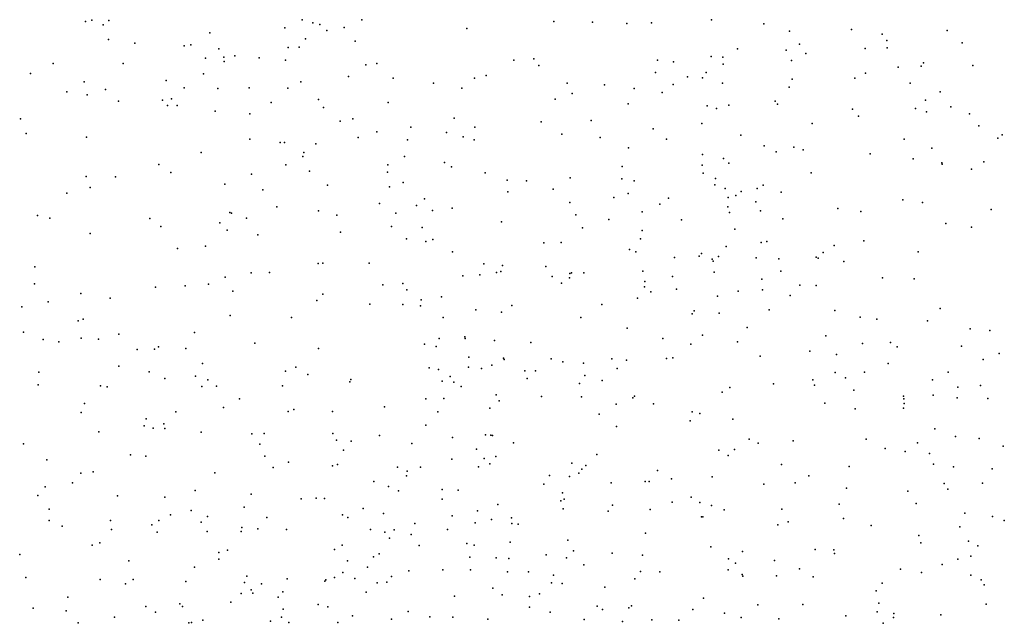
# Model space of a CAD drawing. Header units: metres. Extents: x -25 to 25, y -27.7 to 27.8.
# Tile 153 of 209: x 8 to 10.8, y -13.9 to -12.1. Entities that reach past the tile are written whole.
import ezdxf

# ---------------------------------------------------------------- set-up
doc = ezdxf.new("R2010")
doc.units = ezdxf.units.M

msp = doc.modelspace()

# ---------------------------------------------------------------- linework, layer by layer
for p in [(8.1811, -12.1361, 17.3245), (8.1993, -12.1325, -15.7575), (8.2318, -12.1456, -5.8098), (8.2487, -12.1332, -15.4677), (8.7521, -12.1543, -1.4213), (8.8022, -12.131, -3.8413), (8.8326, -12.1396, -0.7509), (8.8522, -12.1449, 17.0261), (8.9219, -12.1538, -1.181), (8.9728, -12.1314, -4.2712), (9.5228, -12.1365, -9.3115), (9.6337, -12.1385, 0.9294), (9.7322, -12.1417, 1.0671), (9.803, -12.14, -10.706), (9.9749, -12.1313, -0.9664), (10.1247, -12.1425, 3.3441), (8.5372, -12.1687, -1.5371), (8.8729, -12.1616, -0.9417), (9.2735, -12.1567, 17.0578), (10.1979, -12.1638, 16.814), (10.3752, -12.1591, 0.416), (10.463, -12.1729, -13.1943), (10.6493, -12.1624, -0.2151), (8.2469, -12.1876, -1.6665), (8.3225, -12.1985, -1.6178), (8.4637, -12.2057, 17.273), (8.4831, -12.2032, -5.669), (8.7615, -12.2109, -1.2056), (8.7934, -12.2094, -7.7124), (8.8115, -12.1856, -0.0436), (8.9534, -12.1929, -17.3594), (10.2271, -12.2008, -18.4426), (10.4765, -12.1904, 0.018), (10.4778, -12.2119, -1.103), (10.6927, -12.1978, 4.0481), (8.5629, -12.2147, -0.6602), (8.5774, -12.2388, -0.8138), (8.6092, -12.2345, -0.4272), (8.6789, -12.24, 17.1516), (9.9737, -12.2369, 1.7611), (10.0073, -12.238, -14.0024), (10.0492, -12.215, 3.4633), (10.1883, -12.2184, 2.3441), (10.2443, -12.2283, -1.0353), (10.4147, -12.214, 4.1345), (8.0887, -12.2565, -1.8936), (8.2893, -12.2566, 17.3369), (8.5253, -12.2417, -7.3913), (8.579, -12.2506, -1.313), (8.7539, -12.247, -14.817), (8.9844, -12.2605, -17.7213), (9.0157, -12.2564, 17.0152), (9.4084, -12.2468, -9.0016), (9.466, -12.2432, 0.7046), (9.4801, -12.2626, -18.4137), (9.8198, -12.247, -14.3005), (9.866, -12.2517, 1.3914), (10.0076, -12.2581, -11.0865), (10.2039, -12.2477, 2.907), (10.5097, -12.2673, 16.3092), (10.5753, -12.2645, -19.7014), (10.5819, -12.2546, 4.1421), (10.7227, -12.262, -19.0171), (8.0242, -12.285, -1.7322), (8.519, -12.286, -1.1099), (8.9348, -12.294, 0.1155), (9.3288, -12.2913, 0.5391), (9.8145, -12.2827, -10.4899), (9.9057, -12.2946, 1.5485), (9.9595, -12.2825, 3.8638), (10.4154, -12.2846, 16.4638), (8.1779, -12.3093, -6.264), (8.4127, -12.3049, -0.9273), (8.7986, -12.3091, -4.8521), (9.0625, -12.2989, -17.957), (9.1785, -12.3131, 0.3871), (9.2959, -12.2982, -8.6745), (9.5611, -12.3131, 0.8236), (9.6679, -12.3173, 0.9857), (9.8652, -12.3167, -9.9429), (9.949, -12.2973, 17.0659), (10.006, -12.3125, -18.4806), (10.1966, -12.3248, 2.4894), (10.2053, -12.3017, 2.6855), (10.3855, -12.2987, -18.3176), (10.544, -12.3132, -19.3857), (8.1283, -12.3379, -3.773), (8.1866, -12.3468, -1.4328), (8.2389, -12.3308, -6.9108), (8.4645, -12.3262, -15.3571), (8.5605, -12.3286, -16.2017), (8.6505, -12.3266, -0.3048), (8.7608, -12.3275, -0.1456), (9.2593, -12.3275, -8.4577), (9.5753, -12.3425, -9.2028), (9.7528, -12.3279, -0.9696), (9.8331, -12.3394, -10.2696), (10.6297, -12.3375, 0.8619), (8.2762, -12.3646, -1.0635), (8.402, -12.362, -15.7537), (8.4159, -12.3769, -1.4595), (8.4278, -12.3581, -0.7355), (8.4436, -12.3766, -7.1751), (8.7137, -12.3686, -15.0715), (8.8486, -12.3594, -4.5274), (9.0487, -12.3682, -3.9265), (9.5265, -12.359, 17.1529), (9.7355, -12.3718, 1.151), (9.962, -12.3775, -9.6813), (10.0239, -12.3761, 1.9166), (10.1566, -12.3645, 16.933), (10.1636, -12.3733, 2.2582), (10.5873, -12.3621, 0.0799), (10.6598, -12.3807, -18.1218), (8.5531, -12.3932, -0.4521), (8.6517, -12.4009, -5.5788), (8.8635, -12.3826, -16.5581), (9.9893, -12.3855, 3.5078), (10.3785, -12.3873, -11.4945), (10.3958, -12.4075, -13.2505), (10.5593, -12.3851, 0.654), (10.5901, -12.3951, -13.0586), (10.7138, -12.4009, -19.5606), (7.9956, -12.4154, -1.5873), (8.9107, -12.4214, 0.008), (8.9475, -12.4152, -7.7316), (9.2376, -12.4132, -18.159), (9.487, -12.4239, 0.6986), (9.6298, -12.4195, -14.5299), (9.9464, -12.4285, 1.7604), (10.2628, -12.4286, 4.0915), (10.7399, -12.4354, -1.2759), (8.0117, -12.457, 17.3925), (9.0157, -12.4525, 17.037), (9.1135, -12.4387, -1.0506), (9.2159, -12.4546, -8.0565), (9.297, -12.4389, 17.1073), (9.5457, -12.459, -18.3741), (9.8077, -12.4438, 1.4352), (10.0583, -12.4624, -13.7469), (10.8075, -12.4608, 4.2631), (8.1847, -12.4675, -1.1387), (8.6524, -12.4731, -1.2158), (8.7386, -12.4826, -15.3939), (8.751, -12.4834, -0.2168), (8.8409, -12.487, -1.1227), (8.9622, -12.4688, -4.201), (9.104, -12.4752, -14.889), (9.2628, -12.4669, -14.7296), (9.2952, -12.4754, 0.4394), (9.6555, -12.4689, 1.0191), (9.8457, -12.4737, -18.4485), (10.1252, -12.4924, 3.0043), (10.5266, -12.4736, 16.4013), (10.7944, -12.471, -0.1503), (8.5125, -12.5119, 17.2812), (8.8069, -12.5121, -7.4446), (9.7368, -12.4982, 1.2611), (9.9486, -12.5173, 17.0823), (10.1601, -12.5093, 2.4456), (10.2102, -12.4961, -18.3928), (10.2369, -12.5045, -11.3419), (10.4288, -12.5156, 16.5546), (10.6055, -12.4991, 4.2702), (8.3916, -12.5464, -6.4949), (8.7553, -12.5467, -15.8898), (8.8044, -12.5232, -16.1978), (9.0479, -12.5468, -17.1068), (9.095, -12.5235, -15.129), (9.2099, -12.5406, -8.2675), (9.9479, -12.5483, -14.0447), (10.0088, -12.5292, -10.7751), (10.0243, -12.5423, 2.0264), (10.5519, -12.53, -1.1925), (10.634, -12.5416, 16.3076), (10.6352, -12.5455, 0.4308), (10.7547, -12.5387, -11.5523), (8.4258, -12.5689, -6.7283), (8.6572, -12.574, -5.7433), (8.8235, -12.5654, -15.6246), (9.0463, -12.5679, 0.1078), (9.2294, -12.553, -8.6467), (9.326, -12.5697, -15.0394), (9.7186, -12.5521, -3.5079), (9.9507, -12.5709, 1.8809), (10.2604, -12.5702, -13.377), (10.7189, -12.5593, 0.682), (8.1834, -12.5807, 17.3733), (8.267, -12.5814, -0.892), (8.5801, -12.602, -5.0696), (8.875, -12.6055, -0.1172), (9.0918, -12.5975, -7.7051), (9.3896, -12.5907, -18.2388), (9.4443, -12.5927, -8.9821), (9.5701, -12.5846, -14.8409), (9.7179, -12.5869, -9.2313), (9.753, -12.5928, 17.1402), (9.9837, -12.6047, -10.3434), (9.9862, -12.5859, 3.5513), (10.1226, -12.605, 2.7383), (8.1284, -12.628, -3.7946), (8.1949, -12.6122, -1.031), (8.6898, -12.619, -0.3207), (9.052, -12.6102, -15.5227), (9.391, -12.6245, -15.3397), (9.5207, -12.6163, 0.7785), (9.7359, -12.6295, -0.9332), (10.0135, -12.6145, -10.5512), (10.0445, -12.6353, 17.0119), (10.0594, -12.6234, -9.7622), (10.105, -12.6145, 2.3057), (10.1745, -12.6255, 3.9004), (9.0239, -12.6583, -15.8139), (9.1523, -12.6446, -17.92), (9.569, -12.6554, 17.1346), (9.6951, -12.6405, -18.4044), (9.8264, -12.6602, 1.7308), (9.8514, -12.6422, -14.3384), (10.0223, -12.6409, 3.2572), (10.1015, -12.6526, 2.5715), (10.5226, -12.6475, -13.07), (10.5794, -12.6547, -18.2255), (8.5946, -12.6835, -6.3975), (8.5997, -12.6855, -3.8476), (8.7295, -12.6678, -7.086), (8.8489, -12.6792, -3.8742), (8.9016, -12.6909, -7.257), (9.0699, -12.6856, -17.7126), (9.1292, -12.664, -16.9043), (9.1757, -12.6776, 0.2608), (9.2319, -12.6714, -8.0127), (9.5856, -12.6908, -15.556), (9.7759, -12.6821, -14.7067), (10.0213, -12.667, 2.1426), (10.026, -12.6833, -10.1073), (10.1145, -12.6786, -10.8786), (10.3364, -12.6725, 4.0382), (10.4024, -12.6807, -11.3586), (10.7755, -12.6755, 0.2751), (8.0443, -12.692, -1.2946), (8.0797, -12.6996, 17.4601), (8.3661, -12.7011, -3.8266), (8.5665, -12.7135, -0.47), (8.6425, -12.6997, -6.1815), (9.3729, -12.7108, 0.5486), (9.6809, -12.7034, 1.3862), (9.8889, -12.7048, 1.9274), (10.1786, -12.702, 16.8963), (10.6455, -12.7154, -11.4355), (8.1943, -12.744, 17.3672), (8.397, -12.7238, -0.6845), (8.5873, -12.7338, -4.6347), (8.6755, -12.7477, -6.6517), (8.9119, -12.7402, -0.9617), (9.0581, -12.7242, 0.0778), (9.1453, -12.7265, -0.9398), (9.6054, -12.7276, 1.1501), (9.7761, -12.7354, -15.3193), (10.0417, -12.731, -9.418), (10.7198, -12.7258, 4.3323), (9.1009, -12.7594, -7.4716), (9.1566, -12.7667, -16.1602), (9.1765, -12.761, -8.412), (9.4947, -12.7704, -0.878), (9.5442, -12.7697, -15.7525), (9.7713, -12.7592, 17.0947), (10.1167, -12.7701, 3.7191), (10.1335, -12.7666, -13.5081), (10.4112, -12.7652, 16.5867), (8.4453, -12.7873, 17.2718), (8.5249, -12.7801, -1.1184), (9.2331, -12.7967, -16.5323), (9.7395, -12.7899, 1.73), (9.7576, -12.7962, -15.7593), (9.9456, -12.8009, -0.91), (10.0163, -12.7808, 3.4142), (10.2942, -12.7982, -13.2851), (10.326, -12.7784, 16.7174), (10.567, -12.7965, 16.4018), (8.8481, -12.8298, -4.1699), (8.8608, -12.8284, -6.865), (8.9942, -12.8288, -0.0272), (9.3226, -12.8304, -16.0311), (9.8689, -12.8129, -15.4923), (9.9393, -12.8087, 2.1884), (9.9761, -12.8176, 2.4189), (9.9796, -12.8229, 2.6901), (9.9942, -12.8096, 3.2185), (10.1025, -12.8133, -9.8538), (10.1674, -12.8161, -18.4649), (10.2741, -12.8119, -10.9983), (10.2798, -12.8146, -1.0128), (10.3538, -12.8245, 3.9699), (8.0362, -12.8396, 17.7766), (8.6556, -12.8566, 17.182), (8.708, -12.8557, -0.3335), (9.3584, -12.8559, 17.032), (9.3708, -12.8529, -3.6931), (9.3762, -12.8356, -18.1965), (9.5, -12.8385, 0.935), (9.5692, -12.8581, -3.6215), (9.5739, -12.8568, -9.1246), (9.6092, -12.8569, 1.468), (9.7778, -12.8516, -14.1971), (9.9824, -12.8548, 2.9863), (10.1733, -12.8519, -10.5056), (8.0356, -12.8883, -1.8361), (8.5336, -12.8892, -5.6039), (8.5817, -12.8689, -0.4505), (9.0904, -12.8874, 0.1315), (9.2621, -12.8649, 0.3972), (9.3111, -12.862, -8.8502), (9.5178, -12.867, 1.1167), (9.5448, -12.8861, 1.3061), (9.5677, -12.8708, -18.364), (9.7837, -12.8818, 2.0092), (9.8626, -12.8668, -3.476), (10.1192, -12.8744, -10.1737), (10.4648, -12.8709, -13.0773), (10.5552, -12.8738, -18.3114), (8.1684, -12.9154, 17.5821), (8.3816, -12.8976, -0.6683), (8.467, -12.8943, -4.8504), (8.6037, -12.9089, -5.9044), (9.0335, -12.8912, 17.0399), (9.1019, -12.9054, -17.3748), (9.7828, -12.8964, -15.9756), (9.8011, -12.9109, -18.4872), (9.8745, -12.9035, 2.3347), (10.0508, -12.9088, 3.3338), (10.1207, -12.9053, 16.8547), (10.2274, -12.8917, -9.538), (10.2746, -12.8933, -10.7897), (8.0742, -12.9398, -1.0878), (8.2517, -12.9287, 17.406), (8.8443, -12.9357, 17.124), (8.8608, -12.9176, -0.1764), (9.1431, -12.9342, -3.699), (9.2012, -12.9257, -8.1955), (9.7628, -12.9295, -14.7811), (9.9918, -12.9237, 16.9416), (10.2, -12.9218, 3.7144), (7.9986, -12.9544, -1.224), (8.9954, -12.9465, -3.9772), (9.0904, -12.9472, -0.7787), (9.141, -12.9514, -17.7321), (9.2992, -12.9624, -7.9145), (9.3727, -12.9693, 0.8023), (9.4027, -12.95, -3.4242), (9.6608, -12.9475, 17.004), (9.9248, -12.9656, -13.7236), (9.9962, -12.9725, -15.6541), (10.1399, -12.9626, 3.5204), (10.3282, -12.9649, 3.8312), (10.6294, -12.9591, -11.1481), (8.1608, -12.9946, -1.403), (8.175, -12.9892, 17.7848), (8.5957, -12.9786, -4.4627), (8.7719, -12.9846, -6.4366), (9.206, -12.9849, 16.9924), (9.6006, -12.9844, 1.8708), (9.9195, -12.9744, -15.293), (10.4006, -12.9833, 16.5433), (10.448, -12.9891, -10.9111), (10.5937, -12.994, 4.0216), (8.0042, -13.0269, 18.1971), (8.4934, -13.0271, 17.2526), (9.7327, -13.0156, -0.7205), (10.0764, -13.0128, -18.542), (10.7155, -13.0172, -1.1833), (10.7721, -13.0216, -4.0629), (8.0597, -13.0481, -1.6821), (8.1048, -13.0548, 18.0578), (8.1694, -13.0437, -3.7771), (8.2183, -13.0467, -0.8333), (8.2771, -13.0321, 17.538), (8.6667, -13.0578, -0.3486), (9.1947, -13.0447, -8.4076), (9.2681, -13.0401, 0.5197), (9.2693, -13.0447, -7.4424), (9.3529, -13.0505, 0.943), (9.4574, -13.0558, -3.742), (9.8348, -13.0446, 2.602), (9.9491, -13.0351, -15.8566), (10.0494, -13.0541, 3.0598), (10.3023, -13.0371, -10.3285), (10.487, -13.0567, 3.8972), (8.329, -13.0762, -0.6614), (8.3786, -13.075, -5.0522), (8.3908, -13.0689, 17.3738), (8.4692, -13.0732, -0.519), (8.8485, -13.0731, -3.7529), (9.1523, -13.0613, 0.2995), (9.1857, -13.0681, -7.2257), (9.9158, -13.0613, 16.8994), (10.2559, -13.0809, 3.6036), (10.4071, -13.0591, -10.6194), (10.5065, -13.0688, -1.0188), (10.6903, -13.0672, -18.3085), (9.2795, -13.0982, -8.7393), (9.3792, -13.101, -16.6656), (9.3811, -13.1049, 1.3495), (9.5153, -13.1026, 1.9657), (9.5485, -13.1121, 16.9067), (9.6886, -13.1035, 2.4003), (9.7311, -13.1067, -3.1668), (9.8454, -13.1025, -15.0716), (9.8634, -13.1002, -9.2533), (10.1137, -13.0952, -13.4307), (10.3325, -13.0902, -18.5098), (10.7528, -13.105, -10.9689), (10.7985, -13.0881, 16.1716), (8.0481, -13.1416, -1.022), (8.2765, -13.1239, 17.8422), (8.3636, -13.1405, 17.6245), (8.5165, -13.1165, -5.6616), (8.7542, -13.1384, -4.1993), (8.7837, -13.1274, -0.6869), (9.1657, -13.1287, -17.494), (9.1922, -13.1336, -17.2385), (9.2789, -13.1266, 0.7981), (9.3161, -13.1307, 1.1001), (9.345, -13.1216, 16.8982), (9.4394, -13.1374, -3.3108), (9.4708, -13.1374, -18.3316), (9.6078, -13.1158, 2.2282), (9.7039, -13.1306, -18.5084), (10.329, -13.142, -10.1225), (10.4125, -13.1414, 3.7566), (10.4804, -13.1163, -9.4837), (10.6522, -13.1409, 16.267), (8.4083, -13.159, -5.3632), (8.4965, -13.1524, -3.8176), (8.5314, -13.1637, 17.3358), (8.8187, -13.1484, -0.1715), (8.9389, -13.169, -0.5359), (8.9419, -13.1625, -6.7097), (9.203, -13.1675, -17.7999), (9.2259, -13.1539, -0.4895), (9.2363, -13.1698, -8.2158), (9.4465, -13.1591, -0.4878), (9.612, -13.1512, -14.3874), (9.6616, -13.1648, -14.0884), (10.2646, -13.1628, 3.4574), (10.3584, -13.1578, -9.8518), (10.6075, -13.1634, -12.9912), (8.0455, -13.1774, -1.4331), (8.2244, -13.1807, 18.009), (8.2437, -13.183, 12.1799), (8.5149, -13.1823, -0.6931), (8.5564, -13.1816, -0.3927), (8.7457, -13.18, 17.1558), (9.2572, -13.1825, -17.0249), (9.5962, -13.1739, -9.1128), (10.0051, -13.1984, 2.8704), (10.0269, -13.1854, -15.6138), (10.1526, -13.1749, -0.7518), (10.2692, -13.1782, -13.2651), (10.3823, -13.1933, 16.5001), (10.6798, -13.184, 3.876), (10.7448, -13.1793, -4.7805), (8.6223, -13.218, 12.2587), (9.1565, -13.2177, -3.891), (9.208, -13.2166, -3.5632), (9.3576, -13.2066, 1.7282), (9.3664, -13.2238, -7.7971), (9.4875, -13.2107, 2.1526), (9.6019, -13.212, -16.3853), (9.7492, -13.2152, 2.5815), (9.7537, -13.2104, -13.8826), (10.5247, -13.2099, -9.6907), (10.5251, -13.2178, 16.3621), (10.6099, -13.2071, -10.5577), (10.6783, -13.2153, -9.4571), (10.7659, -13.2164, -10.7481), (8.179, -13.2314, -0.7846), (8.4399, -13.2553, 17.7025), (8.5767, -13.2427, -5.9219), (8.7622, -13.2541, -6.4112), (8.7786, -13.2487, 12.2548), (8.8885, -13.2537, -0.0431), (9.038, -13.2404, 16.9986), (9.1908, -13.2554, -0.255), (9.3393, -13.2442, -7.584), (9.7013, -13.2329, -0.4178), (9.8087, -13.2317, 16.8155), (9.9189, -13.2551, -0.5128), (10.2996, -13.2302, -9.2497), (10.3861, -13.2465, -0.8065), (10.5241, -13.2443, -9.253), (10.5263, -13.231, -10.3033), (8.1691, -13.2564, -0.6954), (8.3549, -13.2753, 17.9121), (9.653, -13.2612, -14.7641), (9.9138, -13.281, -15.9971), (9.9412, -13.26, -13.5792), (10.0355, -13.2759, -9.257), (8.3491, -13.2949, -5.0884), (8.3748, -13.3015, 12.1023), (8.4062, -13.2894, 12.3358), (8.4083, -13.3025, -4.726), (9.1563, -13.2927, -7.1748), (9.702, -13.2974, -3.733), (10.6145, -13.3035, -18.4144), (8.2197, -13.3127, 12.3185), (8.5127, -13.3128, -4.5326), (8.6582, -13.3181, -0.4447), (8.6932, -13.3167, -3.7881), (8.89, -13.3169, -4.0529), (8.9002, -13.3358, 12.1898), (8.9426, -13.3391, -0.2332), (9.0231, -13.3232, 0.1922), (9.2326, -13.3288, 1.4156), (9.3274, -13.3206, -8.6998), (9.3423, -13.3216, 1.9823), (9.3476, -13.3231, 16.7665), (10.0824, -13.3332, -13.419), (10.2082, -13.3377, 2.9831), (10.4176, -13.3337, 3.4142), (10.6735, -13.3252, -10.1611), (10.7414, -13.3314, -0.789), (8.0037, -13.3463, 11.7875), (8.6806, -13.3478, -4.2716), (8.9208, -13.365, 17.0376), (9.1164, -13.3457, 0.482), (9.3016, -13.3623, -0.0766), (9.4078, -13.3435, -3.7988), (9.9958, -13.3649, 2.7587), (10.0405, -13.3633, -3.3066), (10.1084, -13.3445, 16.6244), (10.472, -13.36, -13.136), (10.5292, -13.3683, 3.5161), (10.5643, -13.3441, -3.7636), (10.8099, -13.3537, 15.9805), (8.0704, -13.3926, -0.5346), (8.3103, -13.3785, 18.0634), (8.3544, -13.3817, -0.4696), (8.6952, -13.3817, -0.1752), (9.231, -13.3902, 1.5899), (9.3237, -13.3889, -3.4528), (9.3566, -13.3834, -16.9178), (9.6462, -13.3777, -0.1562), (10.0219, -13.3801, -15.3939), (10.5994, -13.3748, -4.3312), (8.7192, -13.4148, 12.4029), (8.7632, -13.3996, 12.0783), (8.8886, -13.4093, 12.3388), (8.9034, -13.4062, 0.0808), (9.0754, -13.4138, 12.2224), (9.1024, -13.4246, 1.0891), (9.1413, -13.414, 1.3186), (9.3074, -13.4126, -17.7486), (9.3393, -13.4043, -8.1865), (9.5744, -13.4025, -14.4368), (9.6029, -13.4194, -14.1468), (9.6146, -13.4092, 2.4709), (9.8201, -13.4234, -15.0714), (10.1751, -13.4058, -3.4621), (10.3689, -13.4121, 3.0793), (10.6109, -13.4047, 16.1921), (10.6678, -13.4125, 3.618), (10.7781, -13.4188, -9.3015), (8.1681, -13.4311, -0.6619), (8.2036, -13.4271, 18.2139), (8.5518, -13.4301, -5.7197), (9.1011, -13.4383, 0.8633), (9.5107, -13.4379, 1.1263), (9.5682, -13.4399, -18.4061), (9.595, -13.4304, -3.1283), (9.8601, -13.4471, -18.5918), (9.9765, -13.441, 16.6318), (10.2529, -13.4381, 16.4989), (8.0656, -13.4699, -0.7819), (8.1445, -13.4582, 11.7556), (8.4954, -13.4803, -0.3131), (9.0074, -13.4551, 0.0075), (9.0494, -13.4686, 0.4088), (9.0779, -13.4812, 16.8598), (9.2034, -13.4777, 0.1429), (9.249, -13.4799, 1.8479), (9.4944, -13.4622, 0.8281), (9.6869, -13.458, -9.0946), (9.7844, -13.4542, 0.7792), (9.7958, -13.4551, -3.0586), (10.1244, -13.4624, -0.2798), (10.2141, -13.458, 2.8632), (10.3613, -13.4735, 0.0386), (10.6407, -13.4601, -13.055), (10.6516, -13.477, -0.2582), (10.7505, -13.4597, 0.1007), (8.045, -13.4948, 12.3005), (8.2727, -13.4959, -0.3238), (8.4086, -13.4991, -5.3173), (8.6556, -13.4914, 17.2658), (8.7992, -13.5042, 17.083), (8.8419, -13.5025, -6.5323), (8.8658, -13.5029, 11.9709), (9.2028, -13.5049, -3.8908), (9.5477, -13.4867, 0.181), (9.5528, -13.5054, -16.4478), (9.9159, -13.4997, -16.0418), (10.5365, -13.4825, 0.3219), (8.0775, -13.5336, 11.5805), (8.4842, -13.5374, -3.7828), (8.6359, -13.5282, -5.9405), (8.9763, -13.5316, -6.8961), (9.3628, -13.5201, -17.5411), (9.543, -13.5099, 16.6166), (9.5497, -13.533, 0.4568), (9.6908, -13.5222, -14.8947), (9.7988, -13.5353, 2.5991), (9.8616, -13.5142, 0.587), (9.9407, -13.5151, 2.6576), (9.975, -13.5231, -13.4785), (10.0108, -13.5355, 1.3644), (10.1764, -13.5343, -9.1612), (10.3403, -13.5198, -18.5172), (10.5609, -13.5177, 3.1109), (8.0778, -13.566, -0.6602), (8.425, -13.5501, 12.4314), (8.5309, -13.5547, 11.8925), (8.7007, -13.5576, 11.9121), (8.9179, -13.5503, 16.9617), (8.9326, -13.5576, -4.0405), (9.0352, -13.5464, 0.6472), (9.2315, -13.5532, 1.0973), (9.3039, -13.5387, 2.1299), (9.3442, -13.5631, 16.61), (9.4015, -13.5585, -17.936), (9.6785, -13.5395, -13.9069), (9.9461, -13.5562, 0.2456), (9.95, -13.5561, -15.2305), (10.3528, -13.5602, -3.4875), (10.6998, -13.5453, 3.415), (10.779, -13.5551, 15.8112), (8.1142, -13.5825, -0.1674), (8.2533, -13.5665, 12.3794), (8.2561, -13.5921, 11.6696), (8.3711, -13.5787, -4.8265), (8.3916, -13.5668, -0.2783), (8.5125, -13.5712, -5.5281), (8.6289, -13.5869, -0.0994), (8.6746, -13.5906, -0.0124), (8.7569, -13.5925, -6.284), (8.9974, -13.5921, 0.8638), (9.0652, -13.5933, 1.3559), (9.1246, -13.5752, 1.5488), (9.2185, -13.5925, -7.5052), (9.2978, -13.5735, 12.2208), (9.4022, -13.5753, -8.4949), (9.421, -13.5771, 2.3226), (10.1642, -13.5793, 1.1078), (10.1937, -13.5701, 0.565), (10.432, -13.5807, 2.8685), (10.6855, -13.5844, -4.6335), (10.8133, -13.5662, 3.5595), (8.3864, -13.6001, 18.0624), (8.5297, -13.5976, -0.1307), (8.6277, -13.5977, 17.5237), (9.0385, -13.5996, 11.925), (9.0519, -13.617, 0.3092), (9.1145, -13.6068, 0.8599), (9.7852, -13.603, -16.2215), (10.5685, -13.6093, 0.5782), (8.2004, -13.6367, 18.26), (8.2222, -13.63, -0.3706), (8.8945, -13.6494, 11.8361), (8.9166, -13.637, 0.4064), (9.1372, -13.6382, 16.7269), (9.2733, -13.6325, 12.0635), (9.2943, -13.6369, -3.509), (9.3978, -13.6289, -16.8021), (9.5626, -13.6227, -18.2813), (9.9726, -13.6415, -9.1106), (10.2716, -13.6493, 2.7159), (10.3248, -13.6501, 0.8672), (10.5746, -13.6308, -9.1519), (10.711, -13.6252, 3.086), (10.7373, -13.6391, 11.9361), (7.9929, -13.6635, 11.3694), (8.5629, -13.6578, 12.4685), (8.5634, -13.677, 11.7372), (8.5881, -13.6511, 17.721), (9.0068, -13.6708, -3.6812), (9.0226, -13.6618, 12.4735), (9.2824, -13.6717, 1.484), (9.3576, -13.6733, -7.7417), (9.3942, -13.675, -17.031), (9.5013, -13.6647, 2.4284), (9.5593, -13.6732, 16.5097), (9.5788, -13.6529, -14.4218), (9.6896, -13.6603, -8.9499), (9.7772, -13.6662, -3.7514), (10.0237, -13.6759, -3.1635), (10.0635, -13.6549, 2.6438), (10.3271, -13.6607, 16.3582), (10.68, -13.6769, 2.9408), (10.7177, -13.6688, -3.5823), (8.3053, -13.6817, 0.1033), (8.4937, -13.7003, 17.9021), (8.9318, -13.6822, -6.6383), (8.9891, -13.6999, 0.6603), (9.6084, -13.6936, -14.6277), (10.0437, -13.6886, -18.5131), (10.1551, -13.6813, -13.2895), (10.2269, -13.7047, -3.3266), (10.5156, -13.7059, -18.3677), (10.6357, -13.6924, 12.0852), (8.0108, -13.7301, -3.7019), (8.644, -13.726, 17.394), (8.7589, -13.7334, -6.0792), (8.8942, -13.7301, 7.3236), (8.9186, -13.7151, 0.9888), (8.9527, -13.7322, 1.2883), (9.0576, -13.7266, 1.6139), (9.1074, -13.7105, 1.7696), (9.2053, -13.7079, 11.9476), (9.2845, -13.7082, 12.4299), (9.3898, -13.7139, 16.523), (9.4502, -13.7134, 12.1915), (9.5217, -13.7235, 1.6737), (9.7554, -13.7335, -13.7387), (9.7716, -13.7125, -14.9489), (9.8268, -13.7139, -3.0339), (10.022, -13.7082, -3.7809), (10.0623, -13.7215, 1.5522), (10.0641, -13.7255, -15.9311), (10.1607, -13.7249, 16.4299), (10.2655, -13.728, 1.2882), (10.5757, -13.7151, 16.0694), (10.7171, -13.723, 15.7149), (8.2235, -13.7356, 11.3977), (8.2959, -13.7481, -3.7383), (8.3184, -13.7355, 12.3983), (8.469, -13.7409, 11.6045), (8.6365, -13.744, -5.6267), (8.6855, -13.7481, 0.2091), (8.8667, -13.7399, 0.3823), (8.8699, -13.7361, 0.7969), (9.0166, -13.7454, 1.3324), (9.0441, -13.7435, 11.8135), (9.3481, -13.7606, 2.3204), (9.5158, -13.745, -17.8556), (9.5467, -13.7467, -8.3295), (9.6693, -13.7572, 2.5034), (10.463, -13.7461, 12.0064), (10.747, -13.7363, 15.5263), (10.7555, -13.7505, 15.2125), (8.131, -13.7859, 0.3632), (8.627, -13.7757, 0.2441), (8.6556, -13.7652, 17.1213), (8.6606, -13.7751, 11.6272), (8.7337, -13.7864, 0.3722), (8.747, -13.7708, 16.9802), (8.9855, -13.772, 16.8027), (9.2385, -13.7833, 2.1753), (9.375, -13.7794, 12.0105), (9.4531, -13.7847, 12.394), (9.4818, -13.7766, -3.7811), (9.9517, -13.7889, -16.1528), (10.4458, -13.7677, 16.1988), (8.0315, -13.8177, 1.1982), (8.3542, -13.8133, 18.0922), (8.452, -13.8053, -5.1677), (8.4595, -13.8129, 0.123), (8.5976, -13.8007, -4.5272), (8.8477, -13.8073, 11.6311), (8.8753, -13.8138, -6.3376), (9.4535, -13.8151, -17.2208), (9.6469, -13.8124, -8.6183), (9.7375, -13.8164, -18.2576), (9.7452, -13.8113, -16.3265), (10.1071, -13.8084, -15.5895), (10.2363, -13.8067, -3.897), (10.4535, -13.803, 11.8119), (10.761, -13.8061, 11.7035), (8.1261, -13.8254, -0.1399), (8.2646, -13.8438, 1.3891), (8.3815, -13.8288, 1.1802), (8.743, -13.8439, 0.7866), (8.7473, -13.8204, 1.089), (8.9461, -13.8394, 1.5431), (9.1052, -13.8273, 12.5483), (9.1681, -13.8427, 1.6012), (9.2333, -13.8435, 7.327), (9.512, -13.8294, -16.6431), (9.6622, -13.8218, 16.461), (9.9214, -13.8218, 1.7155), (10.0114, -13.8319, -8.9251), (10.0592, -13.8445, 2.5596), (10.3592, -13.8399, 12.1198), (10.4491, -13.8285, -13.1391), (10.4955, -13.844, -4.1734), (10.4965, -13.8328, 2.6673), (10.6315, -13.837, -9.1607), (8.1605, -13.8593, 0.0248), (8.477, -13.8593, 17.8916), (8.485, -13.8591, -3.7049), (8.5178, -13.852, 0.9621), (8.7118, -13.8545, 0.7395), (8.7641, -13.8585, 1.3583), (8.9044, -13.8585, 7.5323), (9.0575, -13.8496, 11.6967), (9.3334, -13.8489, 12.537), (9.6099, -13.8504, -14.3336), (9.7199, -13.8557, 12.2365), (9.8041, -13.8513, -8.7865), (9.8806, -13.8521, 16.435), (10.1678, -13.8486, -18.3738), (10.4662, -13.8611, 12.2291)]:
    msp.add_point(p)

doc.saveas('drawing.dxf')
